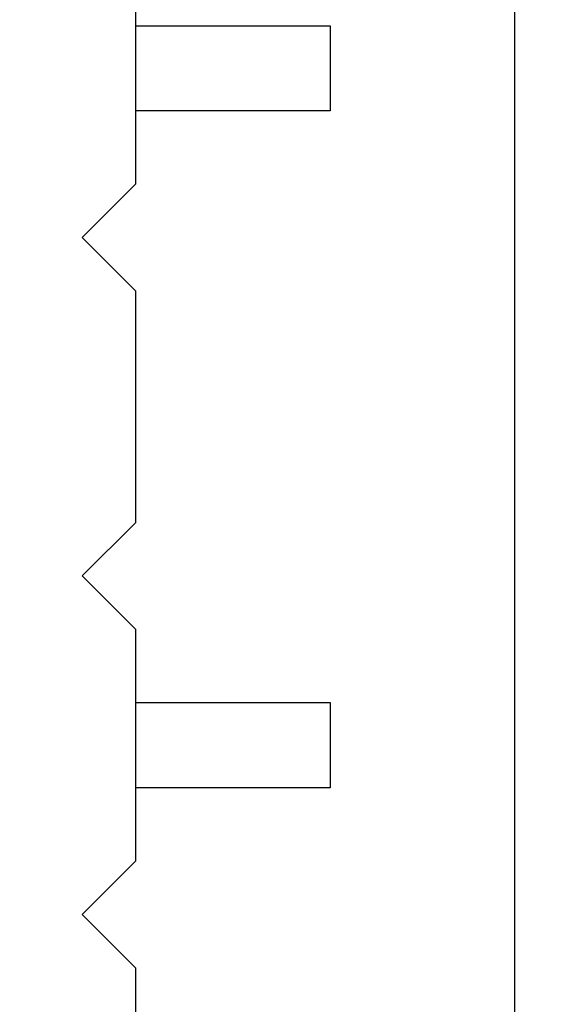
# Model space of a CAD drawing. Header units: inches. Extents: x 26 to 171, y -51 to 59.
# Tile 45 of 50: x 155.75 to 159.76, y 4.17 to 11.56. Entities that reach past the tile are written whole.
import ezdxf

# ---------------------------------------------------------------- set-up
doc = ezdxf.new("R2010")
doc.units = ezdxf.units.IN
doc.header["$LTSCALE"] = 1.21
doc.header["$MEASUREMENT"] = 0
doc.header["$PDMODE"] = 3
doc.header["$PDSIZE"] = 0.3125
doc.layers.get('0').update_dxf_attribs({"linetype": 'CONTINUOUS'})
doc.layers.get('Defpoints').update_dxf_attribs({"linetype": 'CONTINUOUS'})
doc.layers.add('DIM', color=3, linetype='CONTINUOUS')
doc.styles.get("Standard").update_dxf_attribs({"font": 'txt', "width": 0.8})
doc.dimstyles.get("Standard").update_dxf_attribs({"dimtxt": 0.15625, "dimasz": 0.1875, "dimexe": 0.125, "dimexo": 0.0625, "dimgap": 0.09, "dimtad": 0, "dimtih": 1, "dimtoh": 1, "dimzin": 4, "dimdsep": 46, "dimtxsty": 'Standard', "dimblk": '_FILLED', "dimblk1": '_FILLED', "dimblk2": '_FILLED', "dimcen": 0.09, "dimazin": 1, "dimtp": 0.01, "dimtm": 0.01, "dimtfac": 1, "dimtofl": 0, "dimtmove": 0, "dimatfit": 3, "dimldrblk": '_FILLED', "dimfxl": 1, "dimtolj": 1, "dimtzin": 4, "dimarcsym": 0})

# ---------------------------------------------------------------- blocks, each defined once
blk = doc.blocks.new('_FILLED')
at = {"color": 0, "linetype": 'ByBlock'}
blk.add_solid([(0, 0), (-1, 0.1667), (-1, -0.1667)], dxfattribs=at)
blk = doc.blocks.new('*D23')
at = {"layer": 'Defpoints', "color": 0}
for p in [(151.7108, 21.309), (151.7108, -9.191), (163.885, -9.191)]:
    blk.add_point(p, dxfattribs=at)
at = {"layer": 'DIM', "color": 0, "lineweight": -2}
for p, q in [((151.7733, 21.309), (164.01, 21.309)), ((163.885, 19.809), (163.885, 8.349)), ((163.885, -7.691), (163.885, 3.769)), ((151.7733, -9.191), (164.01, -9.191))]:
    blk.add_line(p, q, dxfattribs=at)
at = {"layer": 'DIM', "color": 0, "lineweight": -2, "xscale": 1.5, "yscale": 1.5, "zscale": 1.5}
for p, rotation in [((163.885, 21.309), 90), ((163.885, -9.191), 270)]:
    blk.add_blockref('_FILLED', p, dxfattribs=dict(at, rotation=rotation))
at = {"layer": 'DIM', "color": 0, "insert": (163.885, 6.059), "char_height": 1.5, "attachment_point": 5, "rotation": 90}
blk.add_mtext('\\A1;30.50', dxfattribs=at)
blk = doc.blocks.new('*D26')
at = {"layer": 'Defpoints', "color": 0}
for p in [(163.885, 27.7591), (169.8178, 27.7591), (157.9263, -23.241)]:
    blk.add_point(p, dxfattribs=at)
at = {"layer": 'DIM', "color": 0, "lineweight": -2}
for p, q in [((163.9475, 27.7591), (169.9428, 27.7591)), ((169.8178, 26.2591), (169.8178, 4.349)), ((169.8178, -21.741), (169.8178, 0.169)), ((157.9888, -23.241), (169.9428, -23.241))]:
    blk.add_line(p, q, dxfattribs=at)
at = {"layer": 'DIM', "color": 0, "lineweight": -2, "xscale": 1.5, "yscale": 1.5, "zscale": 1.5}
for p, rotation in [((169.8178, 27.7591), 90), ((169.8178, -23.241), 270)]:
    blk.add_blockref('_FILLED', p, dxfattribs=dict(at, rotation=rotation))
at = {"layer": 'DIM', "color": 0, "insert": (169.8178, 2.259), "char_height": 1.5, "attachment_point": 5, "rotation": 90}
blk.add_mtext('\\A1;51.00', dxfattribs=at)

msp = doc.modelspace()

# ---------------------------------------------------------------- linework, layer by layer
at = {"color": 7, "linetype": 'Continuous'}
msp.add_line((159.4608, -15.691), (159.4694, 26.7591), dxfattribs=at)
at = {"color": 6, "linetype": 'Continuous'}
for p, q in [((156.6208, 12.069), (156.6208, 10.329)), ((156.6208, 11.519), (158.0808, 11.519)), ((158.0808, 11.519), (158.0808, 10.879)), ((158.0808, 10.879), (156.6208, 10.879)), ((156.6208, 10.329), (156.2208, 9.929)), ((156.2208, 9.929), (156.6208, 9.529)), ((156.6208, 9.529), (156.6208, 7.789)), ((156.6208, 7.789), (156.2208, 7.389)), ((156.2208, 7.389), (156.6208, 6.989)), ((156.6208, 6.989), (156.6208, 5.249)), ((156.6208, 6.439), (158.0808, 6.439)), ((158.0808, 6.439), (158.0808, 5.799)), ((158.0808, 5.799), (156.6208, 5.799)), ((156.6208, 5.249), (156.2208, 4.849)), ((156.2208, 4.849), (156.6208, 4.449)), ((156.6208, 4.449), (156.6208, 2.709))]:
    msp.add_line(p, q, dxfattribs=at)

# ---------------------------------------------------------------- dimensions: what is measured, and where the dimension line sits
at = {"layer": 'DIM'}
for base, p1, p2, picture, middle in [((169.8178, 27.7591), (157.9263, -23.241), (163.885, 27.7591), '*D26', (169.8178, 2.259)), ((163.885, -9.191), (151.7108, 21.309), (151.7108, -9.191), '*D23', (163.885, 6.059))]:
    dim = msp.add_linear_dim(base=base, p1=p1, p2=p2, angle=90, dimstyle='Standard', override={"dimtxt": 1.5, "dimasz": 1.5, "dimtih": 0, "dimtoh": 0, "dimzin": 0, "dimcen": 0.198, "dimadec": 0, "dimazin": 0, "dimtp": 0, "dimtm": 0, "dimtdec": 4, "dimtzin": 0}, dxfattribs=at)
    dim.commit()
    dim.dimension.update_dxf_attribs({"geometry": picture, "text_midpoint": middle})

doc.saveas('drawing.dxf')
